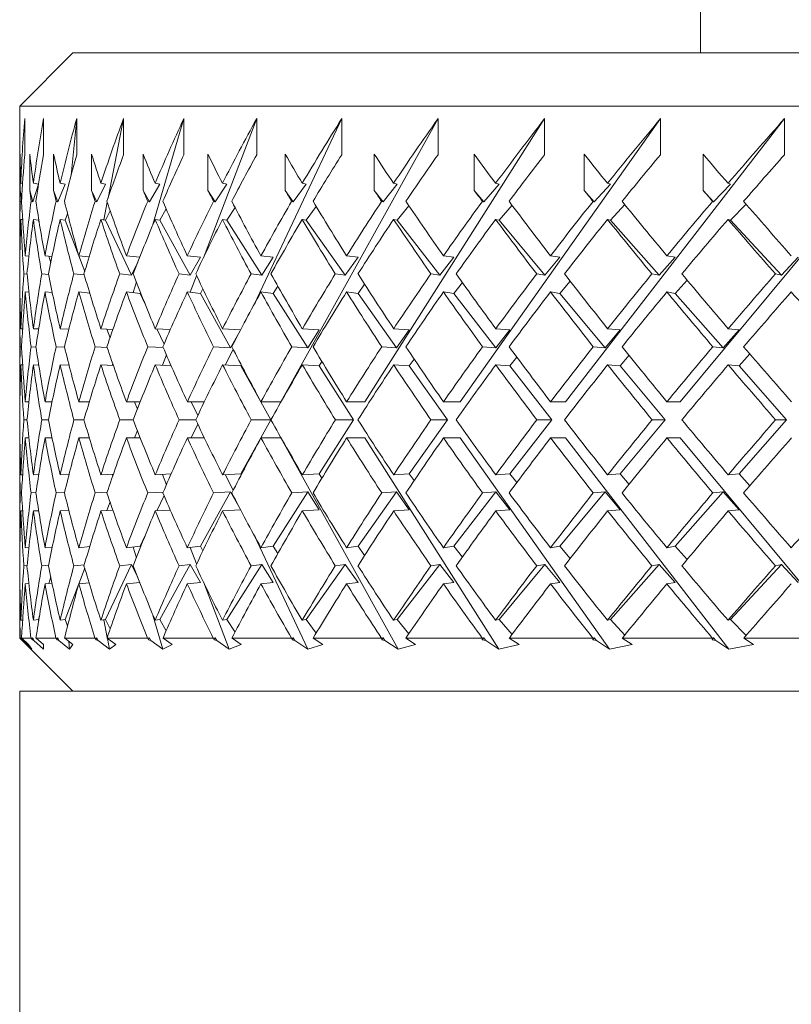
# Model space of a CAD drawing. Header units: inches. Extents: x 1.9 to 18.8, y 1.1 to 16.1.
# Tile 27 of 34: x 16.888 to 17.341, y 10.618 to 11.197. Entities that reach past the tile are written whole.
import ezdxf

# ---------------------------------------------------------------- set-up
doc = ezdxf.new("R2010")
doc.units = ezdxf.units.IN
doc.header["$MEASUREMENT"] = 0

msp = doc.modelspace()

# ---------------------------------------------------------------- linework, layer by layer
at = {"color": 7, "linetype": 'Continuous', "lineweight": 15}
for p, q in [((17.28822, 11.20867), (17.28822, 11.17742)), ((16.91947, 11.17742), (16.88822, 11.14617)), ((16.91947, 11.17742), (18.60697, 11.17742)), ((16.88822, 11.14617), (16.88822, 11.06871)), ((18.63822, 11.14617), (16.88822, 11.14617)), ((16.89109, 11.13884), (16.89109, 11.11763)), ((16.90222, 11.13884), (16.90222, 11.11763)), ((16.91839, 11.10561), (16.92165, 11.13884)), ((16.92165, 11.13884), (16.92165, 11.11763)), ((16.94008, 11.09219), (16.94918, 11.13884)), ((16.94918, 11.13884), (16.94918, 11.11763)), ((16.96647, 11.07654), (16.98455, 11.13884)), ((16.98455, 11.13884), (16.98455, 11.11763)), ((16.99614, 11.05711), (17.02742, 11.13884)), ((17.02604, 11.02993), (17.07738, 11.13884)), ((17.02742, 11.13884), (17.02742, 11.11763)), ((17.04151, 10.97247), (17.13394, 11.13884)), ((17.07738, 11.13884), (17.07738, 11.11763)), ((17.09101, 10.97247), (17.19656, 11.13884)), ((17.13394, 11.13884), (17.13394, 11.11763)), ((17.147, 10.97247), (17.26464, 11.13884)), ((17.19656, 11.13884), (17.19656, 11.11763)), ((17.20891, 10.97247), (17.33752, 11.13884)), ((17.26464, 11.13884), (17.26464, 11.11763)), ((17.27616, 10.97247), (17.4145, 11.13884)), ((17.33752, 11.13884), (17.33752, 11.11763)), ((16.88835, 11.09667), (16.88835, 11.11788)), ((16.89404, 11.09667), (16.89404, 11.11788)), ((16.90811, 11.09667), (16.90811, 11.11788)), ((16.9304, 11.09667), (16.9304, 11.11788)), ((16.96072, 11.09667), (16.96072, 11.11788)), ((16.99876, 11.09667), (16.99876, 11.11788)), ((17.04417, 11.09667), (17.04417, 11.11788)), ((17.0965, 11.09667), (17.0965, 11.11788)), ((17.15525, 11.09667), (17.15525, 11.11788)), ((17.21986, 11.09667), (17.21986, 11.11788)), ((17.2897, 11.09667), (17.2897, 11.11788)), ((16.88935, 11.09156), (16.88835, 11.09667)), ((16.88987, 11.10069), (16.88882, 11.10085)), ((16.89597, 11.09004), (16.89404, 11.09667)), ((16.89912, 11.10041), (16.89597, 11.09004)), ((16.89912, 11.10041), (16.8962, 11.10085)), ((16.91064, 11.09004), (16.90811, 11.09667)), ((16.91479, 11.10041), (16.91064, 11.09004)), ((16.91479, 11.10041), (16.91194, 11.10085)), ((16.93353, 11.09004), (16.9304, 11.09667)), ((16.93864, 11.10041), (16.93353, 11.09004)), ((16.93864, 11.10041), (16.93586, 11.10085)), ((16.9644, 11.09004), (16.96072, 11.09667)), ((16.97042, 11.10041), (16.9644, 11.09004)), ((16.97042, 11.10041), (16.96776, 11.10085)), ((17.00297, 11.09004), (16.99876, 11.09667)), ((17.00984, 11.10041), (17.00297, 11.09004)), ((17.00984, 11.10041), (17.00732, 11.10085)), ((17.04886, 11.09004), (17.04417, 11.09667)), ((17.05652, 11.10041), (17.04886, 11.09004)), ((17.05652, 11.10041), (17.05416, 11.10085)), ((17.10163, 11.09004), (17.0965, 11.09667)), ((17.11001, 11.10041), (17.10163, 11.09004)), ((17.11001, 11.10041), (17.10783, 11.10085)), ((17.16077, 11.09004), (17.15525, 11.09667)), ((17.16978, 11.10041), (17.16077, 11.09004)), ((17.16978, 11.10041), (17.1678, 11.10085)), ((17.22571, 11.09004), (17.21986, 11.09667)), ((17.23527, 11.10041), (17.22571, 11.09004)), ((17.23527, 11.10041), (17.23352, 11.10085)), ((17.29583, 11.09004), (17.2897, 11.09667)), ((17.30584, 11.10041), (17.29583, 11.09004)), ((17.30584, 11.10041), (17.30433, 11.10085)), ((16.88849, 11.09021), (16.88929, 11.09009)), ((16.89482, 11.09021), (16.89597, 11.09004)), ((16.90952, 11.09021), (16.91064, 11.09004)), ((16.93244, 11.09021), (16.93353, 11.09004)), ((16.93758, 11.07937), (16.9396, 11.08972)), ((16.93864, 11.0792), (16.94133, 11.08467)), ((16.96335, 11.09021), (16.9644, 11.09004)), ((16.97042, 11.0792), (16.97424, 11.08577)), ((17.00198, 11.09021), (17.00297, 11.09004)), ((17.00984, 11.0792), (17.01471, 11.08654)), ((17.04793, 11.09021), (17.04886, 11.09004)), ((17.05652, 11.0792), (17.06238, 11.08713)), ((17.10077, 11.09021), (17.10163, 11.09004)), ((17.11001, 11.0792), (17.11678, 11.08759)), ((17.15999, 11.09021), (17.16077, 11.09004)), ((17.16978, 11.0792), (17.17741, 11.08798)), ((17.22502, 11.09021), (17.22571, 11.09004)), ((17.23527, 11.0792), (17.24367, 11.08831)), ((17.29523, 11.09021), (17.29583, 11.09004)), ((17.30584, 11.0792), (17.31492, 11.0886)), ((16.88989, 11.07948), (16.88882, 11.07963)), ((16.89912, 11.0792), (16.8962, 11.07963)), ((16.89912, 11.0792), (16.89932, 11.07986)), ((16.89981, 11.0768), (16.89912, 11.0792)), ((16.91479, 11.0792), (16.91194, 11.07963)), ((16.91479, 11.0792), (16.9163, 11.08297)), ((16.92634, 11.04901), (16.91479, 11.0792)), ((16.91613, 11.08256), (16.91621, 11.08332)), ((16.93864, 11.0792), (16.93586, 11.07963)), ((16.95388, 11.04687), (16.93864, 11.0792)), ((16.97042, 11.0792), (16.96776, 11.07963)), ((16.98839, 11.04687), (16.97042, 11.0792)), ((17.00984, 11.0792), (17.00732, 11.07963)), ((17.03036, 11.04687), (17.00984, 11.0792)), ((17.05652, 11.0792), (17.05416, 11.07963)), ((17.07939, 11.04687), (17.05652, 11.0792)), ((17.11001, 11.0792), (17.10783, 11.07963)), ((17.135, 11.04687), (17.11001, 11.0792)), ((17.16978, 11.0792), (17.1678, 11.07963)), ((17.19667, 11.04687), (17.16978, 11.0792)), ((17.23527, 11.0792), (17.23352, 11.07963)), ((17.26379, 11.04687), (17.23527, 11.0792)), ((17.30584, 11.0792), (17.30433, 11.07963)), ((17.33572, 11.04687), (17.30584, 11.0792)), ((16.88829, 11.05822), (16.88829, 11.05822)), ((16.89354, 11.05802), (16.89147, 11.05822)), ((16.90712, 11.05782), (16.90305, 11.05822)), ((16.90638, 11.05419), (16.90527, 11.058)), ((16.92891, 11.05761), (16.92291, 11.05822)), ((16.95869, 11.05739), (16.95086, 11.05822)), ((16.99434, 11.05737), (16.98664, 11.05822)), ((16.99434, 11.05737), (16.98839, 11.04687)), ((17.03715, 11.05737), (17.02989, 11.05822)), ((17.03715, 11.05737), (17.03036, 11.04687)), ((17.08696, 11.05737), (17.07939, 11.04687)), ((17.08696, 11.05737), (17.08021, 11.05822)), ((17.14328, 11.05737), (17.135, 11.04687)), ((17.14328, 11.05737), (17.1371, 11.05822)), ((17.20557, 11.05737), (17.19667, 11.04687)), ((17.20557, 11.05737), (17.20003, 11.05822)), ((17.27323, 11.05737), (17.26379, 11.04687)), ((17.27323, 11.05737), (17.26838, 11.05822)), ((17.34561, 11.05737), (17.33572, 11.04687)), ((16.95756, 11.05452), (16.95388, 11.04687)), ((16.89062, 11.0476), (16.89247, 11.04742)), ((16.90116, 11.0476), (16.90515, 11.0472)), ((16.92, 11.0476), (16.92613, 11.04697)), ((16.94696, 11.0476), (16.95388, 11.04687)), ((16.98178, 11.0476), (16.98839, 11.04687)), ((16.98838, 11.03682), (16.99211, 11.04656)), ((17.02413, 11.0476), (17.03036, 11.04687)), ((17.0736, 11.0476), (17.07939, 11.04687)), ((17.12971, 11.0476), (17.135, 11.04687)), ((17.19191, 11.0476), (17.19667, 11.04687)), ((17.25963, 11.0476), (17.26379, 11.04687)), ((17.27323, 11.03616), (17.28026, 11.04397)), ((17.33219, 11.0476), (17.33572, 11.04687)), ((16.95487, 11.03659), (16.9567, 11.04291)), ((16.99434, 11.03616), (16.99583, 11.03879)), ((17.03715, 11.03616), (17.03985, 11.04033)), ((17.08696, 11.03616), (17.09083, 11.04152)), ((17.14328, 11.03616), (17.14826, 11.04248)), ((17.20557, 11.03616), (17.21161, 11.04328)), ((16.88829, 11.03701), (16.88829, 11.03701)), ((16.89358, 11.0368), (16.89147, 11.03701)), ((16.9073, 11.03659), (16.90305, 11.03701)), ((16.92929, 11.03636), (16.92291, 11.03701)), ((16.92919, 11.03637), (16.92923, 11.03657)), ((16.95893, 11.03616), (16.95086, 11.03701)), ((16.95893, 11.03616), (16.95916, 11.03665)), ((16.96175, 11.03018), (16.95893, 11.03616)), ((16.99434, 11.03616), (16.98664, 11.03701)), ((17.01209, 11.00421), (16.99434, 11.03616)), ((17.03715, 11.03616), (17.02989, 11.03701)), ((17.05742, 11.00421), (17.03715, 11.03616)), ((17.08696, 11.03616), (17.08021, 11.03701)), ((17.10955, 11.00421), (17.08696, 11.03616)), ((17.14328, 11.03616), (17.1371, 11.03701)), ((17.16798, 11.00421), (17.14328, 11.03616)), ((17.20557, 11.03616), (17.20003, 11.03701)), ((17.23213, 11.00421), (17.20557, 11.03616)), ((17.27323, 11.03616), (17.26838, 11.03701)), ((17.30141, 11.00421), (17.27323, 11.03616)), ((16.88822, 11.02654), (16.88822, 10.98295)), ((16.88987, 11.01535), (16.88883, 11.0154)), ((16.89931, 11.01524), (16.89622, 11.0154)), ((16.91706, 11.01514), (16.91196, 11.0154)), ((16.94293, 11.01503), (16.9359, 11.0154)), ((16.94123, 11.01012), (16.93927, 11.01522)), ((16.97668, 11.01492), (16.9678, 11.0154)), ((16.97297, 11.00637), (16.96874, 11.01535)), ((17.01797, 11.01479), (17.00737, 11.0154)), ((17.06416, 11.01479), (17.05422, 11.0154)), ((17.11707, 11.01479), (17.10789, 11.0154)), ((17.17619, 11.01479), (17.16788, 11.0154)), ((17.24097, 11.01479), (17.2336, 11.0154)), ((17.31078, 11.01479), (17.30442, 11.0154)), ((17.01768, 11.01422), (17.01209, 11.00421)), ((17.06416, 11.01479), (17.05742, 11.00421)), ((17.11707, 11.01479), (17.10955, 11.00421)), ((17.17619, 11.01479), (17.16798, 11.00421)), ((17.24097, 11.01479), (17.23213, 11.00421)), ((17.31078, 11.01479), (17.30141, 11.00421)), ((16.8885, 11.00478), (16.88929, 11.00474)), ((16.89485, 11.00478), (16.89774, 11.00464)), ((16.90956, 11.00478), (16.91454, 11.00453)), ((16.9325, 11.00478), (16.93954, 11.00441)), ((16.96344, 11.00478), (16.9725, 11.00429)), ((17.00208, 11.00478), (17.01209, 11.00421)), ((17.04805, 11.00478), (17.05742, 11.00421)), ((17.1009, 11.00478), (17.10955, 11.00421)), ((17.16014, 11.00478), (17.16798, 11.00421)), ((17.22518, 11.00478), (17.23213, 11.00421)), ((17.29541, 11.00478), (17.30141, 11.00421)), ((16.97198, 10.99396), (16.97432, 11.00008)), ((17.00914, 10.99408), (17.01351, 11.00336)), ((17.17619, 10.99358), (17.18021, 10.99874)), ((17.24097, 10.99358), (17.24614, 10.99976)), ((17.31078, 10.99358), (17.31705, 11.00065)), ((16.88988, 10.99413), (16.88883, 10.99418)), ((16.89936, 10.99403), (16.89622, 10.99418)), ((16.91719, 10.99392), (16.91196, 10.99418)), ((16.94319, 10.9938), (16.9359, 10.99418)), ((16.94246, 10.99384), (16.94279, 10.99496)), ((16.97711, 10.99368), (16.9678, 10.99418)), ((17.01799, 10.99358), (17.00737, 10.99418)), ((17.01799, 10.99358), (17.01831, 10.99415)), ((17.03561, 10.96186), (17.01799, 10.99358)), ((17.06416, 10.99358), (17.05422, 10.99418)), ((17.06416, 10.99358), (17.06574, 10.99605)), ((17.08429, 10.96186), (17.06416, 10.99358)), ((17.11707, 10.99358), (17.10789, 10.99418)), ((17.11707, 10.99358), (17.11988, 10.99753)), ((17.1395, 10.96186), (17.11707, 10.99358)), ((17.17619, 10.99358), (17.16788, 10.99418)), ((17.20071, 10.96186), (17.17619, 10.99358)), ((17.24097, 10.99358), (17.2336, 10.99418)), ((17.26735, 10.96186), (17.24097, 10.99358)), ((17.31078, 10.99358), (17.30442, 10.99418)), ((17.33876, 10.96186), (17.31078, 10.99358)), ((16.88829, 10.97247), (16.88829, 10.97247)), ((16.89356, 10.97247), (16.89147, 10.97247)), ((16.9072, 10.97247), (16.90305, 10.97247)), ((16.92908, 10.97247), (16.92292, 10.97247)), ((16.959, 10.97247), (16.95088, 10.97247)), ((16.9573, 10.96812), (16.95564, 10.97247)), ((16.99666, 10.97247), (16.98666, 10.97247)), ((16.99278, 10.96435), (16.98895, 10.97247)), ((17.04151, 10.97247), (17.02992, 10.97247)), ((17.09101, 10.97247), (17.08024, 10.97247)), ((17.147, 10.97247), (17.13714, 10.97247)), ((17.20891, 10.97247), (17.20007, 10.97247)), ((17.27616, 10.97247), (17.26842, 10.97247)), ((16.89245, 10.96186), (16.89062, 10.96186)), ((16.90506, 10.96186), (16.90117, 10.96186)), ((16.92594, 10.96186), (16.92002, 10.96186)), ((16.95488, 10.96186), (16.947, 10.96186)), ((16.9916, 10.96186), (16.98183, 10.96186)), ((16.98895, 10.95125), (16.99278, 10.95937)), ((17.01799, 10.93014), (17.03561, 10.96186)), ((17.03561, 10.96186), (17.02419, 10.96186)), ((17.06416, 10.93014), (17.08429, 10.96186)), ((17.08429, 10.96186), (17.07366, 10.96186)), ((17.11707, 10.93014), (17.1395, 10.96186)), ((17.1395, 10.96186), (17.12978, 10.96186)), ((17.17619, 10.93014), (17.20071, 10.96186)), ((17.20071, 10.96186), (17.19199, 10.96186)), ((17.24097, 10.93014), (17.26735, 10.96186)), ((17.26735, 10.96186), (17.25971, 10.96186)), ((17.31078, 10.93014), (17.33876, 10.96186)), ((17.33876, 10.96186), (17.33228, 10.96186)), ((16.95564, 10.95125), (16.9573, 10.95559)), ((16.88829, 10.95125), (16.88829, 10.95125)), ((16.89356, 10.95125), (16.89147, 10.95125)), ((16.9072, 10.95125), (16.90305, 10.95125)), ((16.92908, 10.95125), (16.92292, 10.95125)), ((16.959, 10.95125), (16.95088, 10.95125)), ((16.99666, 10.95125), (16.98666, 10.95125)), ((17.04151, 10.95125), (17.02992, 10.95125)), ((17.11046, 10.82714), (17.04151, 10.95125)), ((17.09101, 10.95125), (17.08024, 10.95125)), ((17.16975, 10.82714), (17.09101, 10.95125)), ((17.147, 10.95125), (17.13714, 10.95125)), ((17.23476, 10.82714), (17.147, 10.95125)), ((17.20891, 10.95125), (17.20007, 10.95125)), ((17.30485, 10.82714), (17.20891, 10.95125)), ((17.27616, 10.95125), (17.26842, 10.95125)), ((17.37936, 10.82714), (17.27616, 10.95125)), ((16.88822, 10.94077), (16.88822, 10.89718)), ((16.88883, 10.92954), (16.88988, 10.92959)), ((16.89622, 10.92954), (16.89936, 10.92969)), ((16.91196, 10.92954), (16.91719, 10.9298)), ((16.9359, 10.92954), (16.94319, 10.92991)), ((16.94279, 10.92876), (16.94246, 10.92988)), ((16.9678, 10.92954), (16.97711, 10.93004)), ((16.97432, 10.92364), (16.97198, 10.92976)), ((17.00737, 10.92954), (17.01799, 10.93014)), ((17.01351, 10.92036), (17.00914, 10.92964)), ((17.01831, 10.92957), (17.01799, 10.93014)), ((17.05422, 10.92954), (17.06416, 10.93014)), ((17.06574, 10.92767), (17.06416, 10.93014)), ((17.10789, 10.92954), (17.11707, 10.93014)), ((17.11988, 10.92618), (17.11707, 10.93014)), ((17.16788, 10.92954), (17.17619, 10.93014)), ((17.18021, 10.92498), (17.17619, 10.93014)), ((17.2336, 10.92954), (17.24097, 10.93014)), ((17.24614, 10.92396), (17.24097, 10.93014)), ((17.30442, 10.92954), (17.31078, 10.93014)), ((17.31705, 10.92307), (17.31078, 10.93014)), ((16.88929, 10.91898), (16.8885, 10.91894)), ((16.89774, 10.91908), (16.89485, 10.91894)), ((16.91454, 10.91919), (16.90956, 10.91894)), ((16.93954, 10.9193), (16.9325, 10.91894)), ((16.9725, 10.91943), (16.96344, 10.91894)), ((16.96874, 10.90837), (16.97297, 10.91735)), ((16.99434, 10.88756), (17.01209, 10.91951)), ((17.01209, 10.91951), (17.00208, 10.91894)), ((17.01209, 10.91951), (17.01768, 10.9095)), ((17.03715, 10.88756), (17.05742, 10.91951)), ((17.05742, 10.91951), (17.04805, 10.91894)), ((17.05742, 10.91951), (17.06416, 10.90893)), ((17.08696, 10.88756), (17.10955, 10.91951)), ((17.10955, 10.91951), (17.1009, 10.91894)), ((17.10955, 10.91951), (17.11707, 10.90893)), ((17.14328, 10.88756), (17.16798, 10.91951)), ((17.16798, 10.91951), (17.16014, 10.91894)), ((17.16798, 10.91951), (17.17619, 10.90893)), ((17.20557, 10.88756), (17.23213, 10.91951)), ((17.23213, 10.91951), (17.22518, 10.91894)), ((17.23213, 10.91951), (17.24097, 10.90893)), ((17.27323, 10.88756), (17.30141, 10.91951)), ((17.30141, 10.91951), (17.29541, 10.91894)), ((17.30141, 10.91951), (17.31078, 10.90893)), ((16.93927, 10.9085), (16.94123, 10.9136)), ((16.88883, 10.90832), (16.88987, 10.90837)), ((16.89622, 10.90832), (16.89931, 10.90848)), ((16.91196, 10.90832), (16.91706, 10.90858)), ((16.9359, 10.90832), (16.94293, 10.90869)), ((16.9678, 10.90832), (16.97668, 10.9088)), ((17.00737, 10.90832), (17.01797, 10.90893)), ((17.05422, 10.90832), (17.06416, 10.90893)), ((17.10789, 10.90832), (17.11707, 10.90893)), ((17.16788, 10.90832), (17.17619, 10.90893)), ((17.2336, 10.90832), (17.24097, 10.90893)), ((17.30442, 10.90832), (17.31078, 10.90893)), ((17.05746, 10.82714), (17.02604, 10.89379)), ((16.95893, 10.88756), (16.96175, 10.89354)), ((16.88829, 10.88671), (16.88829, 10.88671)), ((16.89147, 10.88671), (16.89358, 10.88692)), ((16.90305, 10.88671), (16.9073, 10.88713)), ((16.92291, 10.88671), (16.92929, 10.88736)), ((16.92923, 10.88715), (16.92919, 10.88735)), ((16.95086, 10.88671), (16.95893, 10.88756)), ((16.9567, 10.88081), (16.95487, 10.88713)), ((16.95916, 10.88707), (16.95893, 10.88756)), ((16.98664, 10.88671), (16.99434, 10.88756)), ((16.99211, 10.87716), (16.98838, 10.8869)), ((16.99583, 10.88493), (16.99434, 10.88756)), ((17.02989, 10.88671), (17.03715, 10.88756)), ((17.03985, 10.88339), (17.03715, 10.88756)), ((17.08021, 10.88671), (17.08696, 10.88756)), ((17.09083, 10.8822), (17.08696, 10.88756)), ((17.1371, 10.88671), (17.14328, 10.88756)), ((17.14826, 10.88124), (17.14328, 10.88756)), ((17.20003, 10.88671), (17.20557, 10.88756)), ((17.21161, 10.88044), (17.20557, 10.88756)), ((17.26838, 10.88671), (17.27323, 10.88756)), ((17.28026, 10.87975), (17.27323, 10.88756)), ((16.89247, 10.8763), (16.89062, 10.87612)), ((16.90515, 10.87652), (16.90116, 10.87612)), ((16.92613, 10.87675), (16.92, 10.87612)), ((16.93864, 10.84452), (16.95388, 10.87685)), ((16.95388, 10.87685), (16.94696, 10.87612)), ((16.95388, 10.87685), (16.95756, 10.8692)), ((16.97042, 10.84452), (16.98839, 10.87685)), ((16.98839, 10.87685), (16.98178, 10.87612)), ((16.98839, 10.87685), (16.99434, 10.86635)), ((17.00984, 10.84452), (17.03036, 10.87685)), ((17.03036, 10.87685), (17.02413, 10.87612)), ((17.03036, 10.87685), (17.03715, 10.86635)), ((17.05652, 10.84452), (17.07939, 10.87685)), ((17.07939, 10.87685), (17.0736, 10.87612)), ((17.07939, 10.87685), (17.08696, 10.86635)), ((17.11001, 10.84452), (17.135, 10.87685)), ((17.135, 10.87685), (17.12971, 10.87612)), ((17.135, 10.87685), (17.14328, 10.86635)), ((17.16978, 10.84452), (17.19667, 10.87685)), ((17.19667, 10.87685), (17.19191, 10.87612)), ((17.19667, 10.87685), (17.20557, 10.86635)), ((17.23527, 10.84452), (17.26379, 10.87685)), ((17.26379, 10.87685), (17.25963, 10.87612)), ((17.26379, 10.87685), (17.27323, 10.86635)), ((17.30584, 10.84452), (17.33572, 10.87685)), ((17.33572, 10.87685), (17.33219, 10.87612)), ((17.33572, 10.87685), (17.34561, 10.86635)), ((16.91479, 10.84452), (16.92634, 10.87471)), ((16.88829, 10.86549), (16.88829, 10.86549)), ((16.89147, 10.86549), (16.89354, 10.8657)), ((16.90305, 10.86549), (16.90712, 10.8659)), ((16.90527, 10.86572), (16.90638, 10.86953)), ((16.92291, 10.86549), (16.92891, 10.86611)), ((16.95086, 10.86549), (16.95869, 10.86633)), ((16.98664, 10.86549), (16.99434, 10.86635)), ((17.01125, 10.82714), (16.99614, 10.86661)), ((17.02989, 10.86549), (17.03715, 10.86635)), ((17.08021, 10.86549), (17.08696, 10.86635)), ((17.1371, 10.86549), (17.14328, 10.86635)), ((17.20003, 10.86549), (17.20557, 10.86635)), ((17.26838, 10.86549), (17.27323, 10.86635)), ((16.88822, 10.85501), (16.88822, 10.83367)), ((16.88882, 10.84409), (16.88989, 10.84424)), ((16.8962, 10.84409), (16.89912, 10.84452)), ((16.89912, 10.84452), (16.89981, 10.84692)), ((16.89932, 10.84385), (16.89912, 10.84452)), ((16.91194, 10.84409), (16.91479, 10.84452)), ((16.9163, 10.84075), (16.91479, 10.84452)), ((16.93586, 10.84409), (16.93864, 10.84452)), ((16.9396, 10.834), (16.93758, 10.84435)), ((16.94133, 10.83904), (16.93864, 10.84452)), ((16.97228, 10.82714), (16.96647, 10.84717)), ((16.96776, 10.84409), (16.97042, 10.84452)), ((16.97424, 10.83795), (16.97042, 10.84452)), ((17.00732, 10.84409), (17.00984, 10.84452)), ((17.01471, 10.83718), (17.00984, 10.84452)), ((17.05416, 10.84409), (17.05652, 10.84452)), ((17.06238, 10.83659), (17.05652, 10.84452)), ((17.10783, 10.84409), (17.11001, 10.84452)), ((17.11678, 10.83613), (17.11001, 10.84452)), ((17.1678, 10.84409), (17.16978, 10.84452)), ((17.17741, 10.83574), (17.16978, 10.84452)), ((17.23352, 10.84409), (17.23527, 10.84452)), ((17.24367, 10.83541), (17.23527, 10.84452)), ((17.30433, 10.84409), (17.30584, 10.84452)), ((17.31492, 10.83512), (17.30584, 10.84452)), ((16.91621, 10.8404), (16.91613, 10.84116)), ((16.88822, 10.83367), (16.91947, 10.80242)), ((16.88822, 10.83367), (16.88849, 10.83367)), ((16.88864, 10.83353), (16.88849, 10.83367)), ((16.88934, 10.83363), (16.88864, 10.83353)), ((16.88945, 10.83269), (16.88864, 10.83353)), ((16.8893, 10.83367), (16.88946, 10.8335)), ((16.8893, 10.83367), (16.8948, 10.83367)), ((16.88945, 10.83269), (16.88959, 10.83338)), ((16.88945, 10.83269), (16.88994, 10.83227)), ((16.88946, 10.8335), (16.89341, 10.82977)), ((16.88974, 10.83324), (16.88994, 10.83227)), ((16.89523, 10.82714), (16.88994, 10.83227)), ((16.89497, 10.83353), (16.8948, 10.83367)), ((16.89597, 10.83368), (16.89497, 10.83353)), ((16.89568, 10.83269), (16.89497, 10.83353)), ((16.89568, 10.83269), (16.89597, 10.83368)), ((16.89568, 10.83269), (16.8964, 10.83227)), ((16.89597, 10.83368), (16.8964, 10.83227)), ((16.90222, 10.82714), (16.8964, 10.83227)), ((16.89774, 10.83367), (16.89789, 10.8335)), ((16.89774, 10.83367), (16.90948, 10.83367)), ((16.89789, 10.8335), (16.90222, 10.82977)), ((16.90966, 10.83353), (16.90948, 10.83367)), ((16.91064, 10.83368), (16.90966, 10.83353)), ((16.91026, 10.83269), (16.90966, 10.83353)), ((16.91026, 10.83269), (16.91064, 10.83368)), ((16.91026, 10.83269), (16.91121, 10.83227)), ((16.91064, 10.83368), (16.91121, 10.83227)), ((16.91751, 10.82714), (16.91121, 10.83227)), ((16.91453, 10.83367), (16.91465, 10.8335)), ((16.91453, 10.83367), (16.93238, 10.83367)), ((16.91465, 10.8335), (16.91933, 10.82977)), ((16.91751, 10.82714), (16.91708, 10.83157)), ((16.93257, 10.83353), (16.93238, 10.83367)), ((16.93353, 10.83368), (16.93257, 10.83353)), ((16.93306, 10.83269), (16.93257, 10.83353)), ((16.93306, 10.83269), (16.93353, 10.83368)), ((16.93306, 10.83269), (16.93422, 10.83227)), ((16.93353, 10.83368), (16.93422, 10.83227)), ((16.94094, 10.82714), (16.93422, 10.83227)), ((16.93949, 10.83367), (16.93958, 10.8335)), ((16.93949, 10.83367), (16.96329, 10.83367)), ((16.93958, 10.8335), (16.94456, 10.82977)), ((16.94094, 10.82714), (16.93972, 10.8334)), ((16.96349, 10.83353), (16.96329, 10.83367)), ((16.9644, 10.83368), (16.96349, 10.83353)), ((16.96385, 10.83269), (16.96349, 10.83353)), ((16.96385, 10.83269), (16.9644, 10.83368)), ((16.96385, 10.83269), (16.96522, 10.83227)), ((16.9644, 10.83368), (16.96522, 10.83227)), ((16.97228, 10.82714), (16.96522, 10.83227)), ((16.97238, 10.83367), (16.97245, 10.8335)), ((16.97238, 10.83367), (17.00189, 10.83367)), ((16.97245, 10.8335), (16.97768, 10.82977)), ((17.0021, 10.83353), (17.00189, 10.83367)), ((17.00297, 10.83368), (17.0021, 10.83353)), ((17.00234, 10.83269), (17.0021, 10.83353)), ((17.00234, 10.83269), (17.00297, 10.83368)), ((17.00234, 10.83269), (17.0039, 10.83227)), ((17.00297, 10.83368), (17.0039, 10.83227)), ((17.01125, 10.82714), (17.0039, 10.83227)), ((17.01288, 10.83367), (17.01293, 10.8335)), ((17.01288, 10.83367), (17.04783, 10.83367)), ((17.01293, 10.8335), (17.01836, 10.82977)), ((17.04804, 10.83353), (17.04783, 10.83367)), ((17.04886, 10.83368), (17.04804, 10.83353)), ((17.04816, 10.83269), (17.04804, 10.83353)), ((17.04816, 10.83269), (17.04886, 10.83368)), ((17.04816, 10.83269), (17.0499, 10.83227)), ((17.04886, 10.83368), (17.0499, 10.83227)), ((17.05746, 10.82714), (17.0499, 10.83227)), ((17.06062, 10.83367), (17.06064, 10.8335)), ((17.06062, 10.83367), (17.10066, 10.83367)), ((17.06064, 10.8335), (17.06622, 10.82977)), ((17.10088, 10.83353), (17.10066, 10.83367)), ((17.10086, 10.83269), (17.10163, 10.83368)), ((17.10086, 10.83269), (17.10088, 10.83353)), ((17.10086, 10.83269), (17.10277, 10.83227)), ((17.10163, 10.83368), (17.10088, 10.83353)), ((17.10163, 10.83368), (17.10277, 10.83227)), ((17.11046, 10.82714), (17.10277, 10.83227)), ((17.11512, 10.83367), (17.11511, 10.8335)), ((17.11511, 10.8335), (17.12079, 10.82977)), ((17.11512, 10.83367), (17.15987, 10.83367)), ((17.16009, 10.83353), (17.15987, 10.83367)), ((17.15994, 10.83269), (17.16077, 10.83368)), ((17.15994, 10.83269), (17.16009, 10.83353)), ((17.15994, 10.83269), (17.16199, 10.83227)), ((17.16077, 10.83368), (17.16009, 10.83353)), ((17.16077, 10.83368), (17.16199, 10.83227)), ((17.16975, 10.82714), (17.16199, 10.83227)), ((17.17586, 10.83367), (17.17583, 10.8335)), ((17.17583, 10.8335), (17.18154, 10.82977)), ((17.17586, 10.83367), (17.22489, 10.83367)), ((17.22484, 10.83269), (17.22571, 10.83368)), ((17.22484, 10.83269), (17.22511, 10.83353)), ((17.22484, 10.83269), (17.22701, 10.83227)), ((17.22511, 10.83353), (17.22489, 10.83367)), ((17.22571, 10.83368), (17.22511, 10.83353)), ((17.22571, 10.83368), (17.22701, 10.83227)), ((17.23476, 10.82714), (17.22701, 10.83227)), ((17.24226, 10.83367), (17.2422, 10.8335)), ((17.2422, 10.8335), (17.2479, 10.82977)), ((17.24226, 10.83367), (17.29509, 10.83367)), ((17.29491, 10.83269), (17.29583, 10.83368)), ((17.29491, 10.83269), (17.29531, 10.83353)), ((17.29491, 10.83269), (17.29719, 10.83227)), ((17.29531, 10.83353), (17.29509, 10.83367)), ((17.29583, 10.83368), (17.29531, 10.83353)), ((17.29583, 10.83368), (17.29719, 10.83227)), ((17.30485, 10.82714), (17.29719, 10.83227)), ((17.31367, 10.83367), (17.31359, 10.8335)), ((17.31359, 10.8335), (17.31922, 10.82977)), ((17.31367, 10.83367), (17.3698, 10.83367)), ((16.89523, 10.82714), (16.89341, 10.82977)), ((16.90222, 10.82714), (16.90222, 10.82977)), ((16.91751, 10.82714), (16.91933, 10.82977)), ((16.94094, 10.82714), (16.94456, 10.82977)), ((16.97228, 10.82714), (16.97768, 10.82977)), ((17.01125, 10.82714), (17.01836, 10.82977)), ((17.05746, 10.82714), (17.06622, 10.82977)), ((17.11046, 10.82714), (17.12079, 10.82977)), ((17.16975, 10.82714), (17.18154, 10.82977)), ((17.23476, 10.82714), (17.2479, 10.82977)), ((17.30485, 10.82714), (17.31922, 10.82977)), ((16.88822, 10.80242), (16.88822, 9.83082)), ((18.63822, 10.80242), (16.88822, 10.80242))]:
    msp.add_line(p, q, dxfattribs=at)
for centre, start, end in [((17.76322, 10.98295), 169.7369, 172.25628), ((17.76322, 10.96173), 169.7369, 171.55414), ((17.76322, 10.98295), 172.95853, 175.0646), ((17.76322, 10.96173), 172.25628, 174.36669), ((17.76322, 10.98295), 175.7626, 177.8746), ((17.76322, 10.96173), 175.0646, 177.17922), ((17.76322, 10.98295), 178.57009, 180.68627), ((17.76322, 10.96173), 177.8746, 179.99173), ((17.76322, 10.96199), 180.00827, 182.1254), ((17.76322, 10.94077), 179.31373, 181.42991), ((17.76322, 10.96199), 182.82078, 184.9354), ((17.76322, 10.94077), 182.1254, 184.2374), ((17.76322, 10.96199), 185.63331, 187.74372), ((17.76322, 10.94077), 184.9354, 187.03048)]:
    msp.add_arc(centre, 0.875, start, end, dxfattribs=at)
for centre, major_axis, ratio, start_param, end_param in [((17.76322, 10.98295), (0.64833, -0.64833), 0.906347, 3.796953, 3.840925), ((17.76322, 10.98295), (0.64833, 0.64833), 0.906347, 2.127982, 2.171954), ((17.76322, 10.98295), (0.67638, 0.67638), 0.820679, 2.078895, 2.122866), ((17.76322, 10.98295), (0.70281, 0.70281), 0.741651, 2.029808, 2.073779), ((17.76322, 10.98295), (0.72754, 0.72754), 0.668179, 1.98072, 2.024692), ((17.76322, 10.98295), (0.75051, 0.75051), 0.599377, 1.931633, 1.975604), ((17.76322, 10.98295), (0.77168, 0.77168), 0.534511, 1.882545, 1.926517), ((17.76322, 10.98295), (0.79099, 0.79099), 0.472965, 1.833458, 1.877429), ((17.76322, 10.98295), (0.80839, 0.80839), 0.414214, 1.784371, 1.828342), ((17.76322, 10.98295), (0.82385, 0.82385), 0.357806, 1.735283, 1.779255), ((17.76322, 10.96199), (0.67638, -0.67638), 0.820679, 3.846041, 3.865795), ((17.76322, 10.96173), (0.64833, -0.64833), 0.906347, 3.796953, 3.82867), ((17.76322, 10.96199), (0.70281, -0.70281), 0.741651, 3.895128, 3.914882), ((17.76322, 10.96199), (0.72754, -0.72754), 0.668179, 3.944216, 3.963969), ((17.76322, 10.96173), (0.64833, 0.64833), 0.906347, 2.127982, 2.159699), ((17.76322, 10.96199), (0.75051, -0.75051), 0.599377, 3.993303, 4.013057), ((17.76322, 10.96173), (0.67638, 0.67638), 0.820679, 2.078895, 2.110612), ((17.76322, 10.96199), (0.77168, -0.77168), 0.534511, 4.04239, 4.062144), ((17.76322, 10.96173), (0.70281, 0.70281), 0.741651, 2.029808, 2.061524), ((17.76322, 10.96199), (0.79099, -0.79099), 0.472965, 4.091478, 4.111232), ((17.76322, 10.96173), (0.72754, 0.72754), 0.668179, 1.98072, 2.012437), ((17.76322, 10.96199), (0.80839, -0.80839), 0.414214, 4.140565, 4.160319), ((17.76322, 10.96173), (0.75051, 0.75051), 0.599377, 1.931633, 1.963349), ((17.76322, 10.96199), (0.82385, -0.82385), 0.357806, 4.189652, 4.209406), ((17.76322, 10.96173), (0.77168, 0.77168), 0.534511, 1.882545, 1.914262), ((17.76322, 10.96199), (0.83732, -0.83732), 0.303347, 4.23874, 4.258494), ((17.76322, 10.96173), (0.79099, 0.79099), 0.472965, 1.833458, 1.865175), ((17.76322, 10.96199), (0.84878, -0.84878), 0.250487, 4.287827, 4.307581), ((17.76322, 10.96173), (0.80839, 0.80839), 0.414214, 1.784371, 1.816087), ((17.76322, 10.96199), (0.85819, -0.85819), 0.198912, 4.336915, 4.356668), ((17.76322, 10.96173), (0.82385, 0.82385), 0.357806, 1.735283, 1.767), ((17.76322, 10.94077), (0.67638, -0.67638), 0.820679, 3.846041, 3.853538), ((17.76322, 10.94077), (0.70281, -0.70281), 0.741651, 3.895128, 3.902625), ((17.76322, 10.94077), (0.72754, -0.72754), 0.668179, 3.944216, 3.951713), ((17.76322, 10.94077), (0.75051, -0.75051), 0.599377, 3.993303, 4.0008), ((17.76322, 10.94077), (0.77168, -0.77168), 0.534511, 4.04239, 4.049888), ((17.76322, 10.94077), (0.79099, -0.79099), 0.472965, 4.091478, 4.098975), ((17.76322, 10.94077), (0.80839, -0.80839), 0.414214, 4.140565, 4.148062), ((17.76322, 10.94077), (0.82385, -0.82385), 0.357806, 4.189652, 4.19715), ((17.76322, 10.94077), (0.83732, -0.83732), 0.303347, 4.23874, 4.246237), ((17.76322, 10.94077), (0.84878, -0.84878), 0.250487, 4.287827, 4.295325), ((17.76322, 10.94077), (0.85819, -0.85819), 0.198912, 4.336915, 4.344412), ((17.76322, 10.96199), (0.67638, -0.67638), 0.820679, 3.878049, 3.914955), ((17.76322, 10.96199), (0.70281, -0.70281), 0.741651, 3.927137, 3.964042), ((17.76322, 10.96199), (0.72754, -0.72754), 0.668179, 3.976224, 4.01313), ((17.76322, 10.96199), (0.75051, -0.75051), 0.599377, 4.025312, 4.062217), ((17.76322, 10.96199), (0.77168, -0.77168), 0.534511, 4.074399, 4.111305), ((17.76322, 10.96199), (0.79099, -0.79099), 0.472965, 4.123486, 4.160392), ((17.76322, 10.96199), (0.80839, -0.80839), 0.414214, 4.172574, 4.209479), ((17.76322, 10.96199), (0.82385, -0.82385), 0.357806, 4.221661, 4.258567), ((17.76322, 10.96199), (0.83732, -0.83732), 0.303347, 4.270748, 4.307654), ((17.76322, 10.96199), (0.84878, -0.84878), 0.250487, 4.319836, 4.356742), ((17.76322, 10.96199), (0.85819, -0.85819), 0.198912, 4.368923, 4.405829), ((17.76322, 10.98295), (0.64833, -0.64833), 0.906347, 3.853181, 3.889939), ((17.76322, 10.98295), (0.64833, 0.64833), 0.906347, 2.18421, 2.220968), ((17.76322, 10.98295), (0.67638, 0.67638), 0.820679, 2.135123, 2.171881), ((17.76322, 10.98295), (0.70281, 0.70281), 0.741651, 2.086036, 2.122793), ((17.76322, 10.98295), (0.72754, 0.72754), 0.668179, 2.036948, 2.073706), ((17.76322, 10.98295), (0.75051, 0.75051), 0.599377, 1.987861, 2.024618), ((17.76322, 10.98295), (0.77168, 0.77168), 0.534511, 1.938773, 1.975531), ((17.76322, 10.98295), (0.79099, 0.79099), 0.472965, 1.889686, 1.926444), ((17.76322, 10.98295), (0.80839, 0.80839), 0.414214, 1.840599, 1.877356), ((17.76322, 10.98295), (0.82385, 0.82385), 0.357806, 1.791511, 1.828269), ((17.76322, 10.96173), (0.64833, -0.64833), 0.906347, 3.840925, 3.877758), ((17.76322, 10.94077), (0.67638, -0.67638), 0.820679, 3.865795, 3.902773), ((17.76322, 10.94077), (0.70281, -0.70281), 0.741651, 3.914882, 3.95186), ((17.76322, 10.96173), (0.64833, 0.64833), 0.906347, 2.171954, 2.208787), ((17.76322, 10.94077), (0.72754, -0.72754), 0.668179, 3.963969, 4.000947), ((17.76322, 10.96173), (0.67638, 0.67638), 0.820679, 2.122866, 2.1597), ((17.76322, 10.94077), (0.75051, -0.75051), 0.599377, 4.013057, 4.050035), ((17.76322, 10.96173), (0.70281, 0.70281), 0.741651, 2.073779, 2.110612), ((17.76322, 10.94077), (0.77168, -0.77168), 0.534511, 4.062144, 4.099122), ((17.76322, 10.96173), (0.72754, 0.72754), 0.668179, 2.024692, 2.061525), ((17.76322, 10.94077), (0.79099, -0.79099), 0.472965, 4.111232, 4.148209), ((17.76322, 10.96173), (0.75051, 0.75051), 0.599377, 1.975604, 2.012438), ((17.76322, 10.94077), (0.80839, -0.80839), 0.414214, 4.160319, 4.197297), ((17.76322, 10.96173), (0.77168, 0.77168), 0.534511, 1.926517, 1.96335), ((17.76322, 10.94077), (0.82385, -0.82385), 0.357806, 4.209406, 4.246384), ((17.76322, 10.96173), (0.79099, 0.79099), 0.472965, 1.877429, 1.914263), ((17.76322, 10.94077), (0.83732, -0.83732), 0.303347, 4.258494, 4.295472), ((17.76322, 10.96173), (0.80839, 0.80839), 0.414214, 1.828342, 1.865176), ((17.76322, 10.94077), (0.84878, -0.84878), 0.250487, 4.307581, 4.344559), ((17.76322, 10.96173), (0.82385, 0.82385), 0.357806, 1.779255, 1.816088), ((17.76322, 10.94077), (0.85819, -0.85819), 0.198912, 4.356668, 4.393646), ((17.76322, 10.96199), (0.64833, -0.64833), 0.906347, 3.878048, 3.914999), ((17.76322, 10.96199), (0.67638, -0.67638), 0.820679, 3.927136, 3.964086), ((17.76322, 10.98295), (0.64833, 0.64833), 0.906347, 2.233151, 2.270012), ((17.76322, 10.96199), (0.70281, -0.70281), 0.741651, 3.976223, 4.013173), ((17.76322, 10.98295), (0.67638, 0.67638), 0.820679, 2.184063, 2.220925), ((17.76322, 10.96199), (0.72754, -0.72754), 0.668179, 4.025311, 4.062261), ((17.76322, 10.98295), (0.70281, 0.70281), 0.741651, 2.134976, 2.171837), ((17.76322, 10.96199), (0.75051, -0.75051), 0.599377, 4.074398, 4.111348), ((17.76322, 10.98295), (0.72754, 0.72754), 0.668179, 2.085888, 2.12275), ((17.76322, 10.96199), (0.77168, -0.77168), 0.534511, 4.123485, 4.160436), ((17.76322, 10.98295), (0.75051, 0.75051), 0.599377, 2.036801, 2.073662), ((17.76322, 10.96199), (0.79099, -0.79099), 0.472965, 4.172573, 4.209523), ((17.76322, 10.98295), (0.77168, 0.77168), 0.534511, 1.987714, 2.024575), ((17.76322, 10.96199), (0.80839, -0.80839), 0.414214, 4.22166, 4.25861), ((17.76322, 10.98295), (0.79099, 0.79099), 0.472965, 1.938626, 1.975488), ((17.76322, 10.96199), (0.82385, -0.82385), 0.357806, 4.270748, 4.307698), ((17.76322, 10.98295), (0.80839, 0.80839), 0.414214, 1.889539, 1.9264), ((17.76322, 10.96199), (0.83732, -0.83732), 0.303347, 4.319835, 4.356785), ((17.76322, 10.98295), (0.82385, 0.82385), 0.357806, 1.840452, 1.877313), ((17.76322, 10.96199), (0.84878, -0.84878), 0.250487, 4.368922, 4.405872), ((17.76322, 10.98295), (0.83732, 0.83732), 0.303347, 1.791364, 1.828225), ((17.76322, 10.94077), (0.64833, -0.64833), 0.906347, 3.865868, 3.90286), ((17.76322, 10.94077), (0.67638, -0.67638), 0.820679, 3.914955, 3.951948), ((17.76322, 10.96173), (0.64833, 0.64833), 0.906347, 2.220968, 2.257875), ((17.76322, 10.94077), (0.70281, -0.70281), 0.741651, 3.964042, 4.001035), ((17.76322, 10.96173), (0.67638, 0.67638), 0.820679, 2.171881, 2.208788), ((17.76322, 10.94077), (0.72754, -0.72754), 0.668179, 4.01313, 4.050122), ((17.76322, 10.96173), (0.70281, 0.70281), 0.741651, 2.122793, 2.1597), ((17.76322, 10.94077), (0.75051, -0.75051), 0.599377, 4.062217, 4.09921), ((17.76322, 10.96173), (0.72754, 0.72754), 0.668179, 2.073706, 2.110613), ((17.76322, 10.94077), (0.77168, -0.77168), 0.534511, 4.111305, 4.148297), ((17.76322, 10.96173), (0.75051, 0.75051), 0.599377, 2.024618, 2.061526), ((17.76322, 10.94077), (0.79099, -0.79099), 0.472965, 4.160392, 4.197384), ((17.76322, 10.96173), (0.77168, 0.77168), 0.534511, 1.975531, 2.012438), ((17.76322, 10.94077), (0.80839, -0.80839), 0.414214, 4.209479, 4.246472), ((17.76322, 10.96173), (0.79099, 0.79099), 0.472965, 1.926444, 1.963351), ((17.76322, 10.94077), (0.82385, -0.82385), 0.357806, 4.258567, 4.295559), ((17.76322, 10.96173), (0.80839, 0.80839), 0.414214, 1.877356, 1.914263), ((17.76322, 10.94077), (0.83732, -0.83732), 0.303347, 4.307654, 4.344647), ((17.76322, 10.96173), (0.82385, 0.82385), 0.357806, 1.828269, 1.865176), ((17.76322, 10.94077), (0.84878, -0.84878), 0.250487, 4.356742, 4.393734), ((17.76322, 10.96173), (0.83732, 0.83732), 0.303347, 1.779182, 1.816089), ((17.76322, 10.94077), (0.85819, -0.85819), 0.198912, 4.405829, 4.442821), ((17.76322, 10.96199), (0.64833, -0.64833), 0.906347, 3.927135, 3.9641), ((17.76322, 10.98295), (0.64833, 0.64833), 0.906347, 2.28215, 2.319085), ((17.76322, 10.96199), (0.67638, -0.67638), 0.820679, 3.976223, 4.013188), ((17.76322, 10.98295), (0.67638, 0.67638), 0.820679, 2.233063, 2.269997), ((17.76322, 10.96199), (0.70281, -0.70281), 0.741651, 4.02531, 4.062275), ((17.76322, 10.98295), (0.70281, 0.70281), 0.741651, 2.183976, 2.22091), ((17.76322, 10.96199), (0.72754, -0.72754), 0.668179, 4.074398, 4.111363), ((17.76322, 10.98295), (0.72754, 0.72754), 0.668179, 2.134888, 2.171823), ((17.76322, 10.96199), (0.75051, -0.75051), 0.599377, 4.123485, 4.16045), ((17.76322, 10.98295), (0.75051, 0.75051), 0.599377, 2.085801, 2.122735), ((17.76322, 10.96199), (0.77168, -0.77168), 0.534511, 4.172572, 4.209537), ((17.76322, 10.98295), (0.77168, 0.77168), 0.534511, 2.036713, 2.073648), ((17.76322, 10.96199), (0.79099, -0.79099), 0.472965, 4.22166, 4.258625), ((17.76322, 10.98295), (0.79099, 0.79099), 0.472965, 1.987626, 2.024561), ((17.76322, 10.96199), (0.80839, -0.80839), 0.414214, 4.270747, 4.307712), ((17.76322, 10.98295), (0.80839, 0.80839), 0.414214, 1.938539, 1.975473), ((17.76322, 10.96199), (0.82385, -0.82385), 0.357806, 4.319834, 4.3568), ((17.76322, 10.98295), (0.82385, 0.82385), 0.357806, 1.889451, 1.926386), ((17.76322, 10.96199), (0.83732, -0.83732), 0.303347, 4.368922, 4.405887), ((17.76322, 10.98295), (0.83732, 0.83732), 0.303347, 1.840364, 1.877298), ((17.76322, 10.96199), (0.84878, -0.84878), 0.250487, 4.418009, 4.454974), ((17.76322, 10.94077), (0.64833, -0.64833), 0.906347, 3.914999, 3.951977), ((17.76322, 10.96173), (0.64833, 0.64833), 0.906347, 2.270012, 2.306963), ((17.76322, 10.94077), (0.67638, -0.67638), 0.820679, 3.964086, 4.001064), ((17.76322, 10.96173), (0.67638, 0.67638), 0.820679, 2.220925, 2.257875), ((17.76322, 10.94077), (0.70281, -0.70281), 0.741651, 4.013173, 4.050151), ((17.76322, 10.96173), (0.70281, 0.70281), 0.741651, 2.171837, 2.208788), ((17.76322, 10.94077), (0.72754, -0.72754), 0.668179, 4.062261, 4.099239), ((17.76322, 10.96173), (0.72754, 0.72754), 0.668179, 2.12275, 2.159701), ((17.76322, 10.94077), (0.75051, -0.75051), 0.599377, 4.111348, 4.148326), ((17.76322, 10.96173), (0.75051, 0.75051), 0.599377, 2.073662, 2.110613), ((17.76322, 10.94077), (0.77168, -0.77168), 0.534511, 4.160436, 4.197414), ((17.76322, 10.96173), (0.77168, 0.77168), 0.534511, 2.024575, 2.061526), ((17.76322, 10.94077), (0.79099, -0.79099), 0.472965, 4.209523, 4.246501), ((17.76322, 10.96173), (0.79099, 0.79099), 0.472965, 1.975488, 2.012438), ((17.76322, 10.94077), (0.80839, -0.80839), 0.414214, 4.25861, 4.295588), ((17.76322, 10.96173), (0.80839, 0.80839), 0.414214, 1.9264, 1.963351), ((17.76322, 10.94077), (0.82385, -0.82385), 0.357806, 4.307698, 4.344676), ((17.76322, 10.96173), (0.82385, 0.82385), 0.357806, 1.877313, 1.914264), ((17.76322, 10.94077), (0.83732, -0.83732), 0.303347, 4.356785, 4.393763), ((17.76322, 10.96173), (0.83732, 0.83732), 0.303347, 1.828225, 1.865176), ((17.76322, 10.94077), (0.84878, -0.84878), 0.250487, 4.405872, 4.44285), ((17.76322, 10.98295), (0.64833, 0.64833), 0.906347, 2.331209, 2.368187), ((17.76322, 10.96199), (0.64833, -0.64833), 0.906347, 3.976223, 4.013173), ((17.76322, 10.98295), (0.67638, 0.67638), 0.820679, 2.282121, 2.319099), ((17.76322, 10.96199), (0.67638, -0.67638), 0.820679, 4.02531, 4.062261), ((17.76322, 10.98295), (0.70281, 0.70281), 0.741651, 2.233034, 2.270012), ((17.76322, 10.96199), (0.70281, -0.70281), 0.741651, 4.074397, 4.111348), ((17.76322, 10.98295), (0.72754, 0.72754), 0.668179, 2.183947, 2.220925), ((17.76322, 10.96199), (0.72754, -0.72754), 0.668179, 4.123485, 4.160436), ((17.76322, 10.98295), (0.75051, 0.75051), 0.599377, 2.134859, 2.171837), ((17.76322, 10.96199), (0.75051, -0.75051), 0.599377, 4.172572, 4.209523), ((17.76322, 10.98295), (0.77168, 0.77168), 0.534511, 2.085772, 2.12275), ((17.76322, 10.96199), (0.77168, -0.77168), 0.534511, 4.221659, 4.25861), ((17.76322, 10.98295), (0.79099, 0.79099), 0.472965, 2.036684, 2.073662), ((17.76322, 10.96199), (0.79099, -0.79099), 0.472965, 4.270747, 4.307698), ((17.76322, 10.98295), (0.80839, 0.80839), 0.414214, 1.987597, 2.024575), ((17.76322, 10.96199), (0.80839, -0.80839), 0.414214, 4.319834, 4.356785), ((17.76322, 10.98295), (0.82385, 0.82385), 0.357806, 1.93851, 1.975488), ((17.76322, 10.96199), (0.82385, -0.82385), 0.357806, 4.368922, 4.405872), ((17.76322, 10.98295), (0.83732, 0.83732), 0.303347, 1.889422, 1.9264), ((17.76322, 10.96199), (0.83732, -0.83732), 0.303347, 4.418009, 4.45496), ((17.76322, 10.98295), (0.84878, 0.84878), 0.250487, 1.840335, 1.877313), ((17.76322, 10.96173), (0.64833, 0.64833), 0.906347, 2.319085, 2.35605), ((17.76322, 10.94077), (0.64833, -0.64833), 0.906347, 3.9641, 4.001035), ((17.76322, 10.96173), (0.67638, 0.67638), 0.820679, 2.269997, 2.306963), ((17.76322, 10.94077), (0.67638, -0.67638), 0.820679, 4.013188, 4.050122), ((17.76322, 10.96173), (0.70281, 0.70281), 0.741651, 2.22091, 2.257875), ((17.76322, 10.94077), (0.70281, -0.70281), 0.741651, 4.062275, 4.09921), ((17.76322, 10.96173), (0.72754, 0.72754), 0.668179, 2.171823, 2.208788), ((17.76322, 10.94077), (0.72754, -0.72754), 0.668179, 4.111363, 4.148297), ((17.76322, 10.96173), (0.75051, 0.75051), 0.599377, 2.122735, 2.1597), ((17.76322, 10.94077), (0.75051, -0.75051), 0.599377, 4.16045, 4.197384), ((17.76322, 10.96173), (0.77168, 0.77168), 0.534511, 2.073648, 2.110613), ((17.76322, 10.94077), (0.77168, -0.77168), 0.534511, 4.209537, 4.246472), ((17.76322, 10.96173), (0.79099, 0.79099), 0.472965, 2.024561, 2.061526), ((17.76322, 10.94077), (0.79099, -0.79099), 0.472965, 4.258625, 4.295559), ((17.76322, 10.96173), (0.80839, 0.80839), 0.414214, 1.975473, 2.012438), ((17.76322, 10.94077), (0.80839, -0.80839), 0.414214, 4.307712, 4.344647), ((17.76322, 10.96173), (0.82385, 0.82385), 0.357806, 1.926386, 1.963351), ((17.76322, 10.94077), (0.82385, -0.82385), 0.357806, 4.3568, 4.393734), ((17.76322, 10.96173), (0.83732, 0.83732), 0.303347, 1.877298, 1.914263), ((17.76322, 10.94077), (0.83732, -0.83732), 0.303347, 4.405887, 4.442821), ((17.76322, 10.96173), (0.84878, 0.84878), 0.250487, 1.828211, 1.865176), ((17.76322, 10.98295), (0.64833, 0.64833), 0.906347, 2.380325, 2.417318), ((17.76322, 10.98295), (0.67638, 0.67638), 0.820679, 2.331238, 2.36823), ((17.76322, 10.96199), (0.64833, -0.64833), 0.906347, 4.02531, 4.062217), ((17.76322, 10.98295), (0.70281, 0.70281), 0.741651, 2.28215, 2.319143), ((17.76322, 10.96199), (0.67638, -0.67638), 0.820679, 4.074398, 4.111305), ((17.76322, 10.98295), (0.72754, 0.72754), 0.668179, 2.233063, 2.270055), ((17.76322, 10.96199), (0.70281, -0.70281), 0.741651, 4.123485, 4.160392), ((17.76322, 10.98295), (0.75051, 0.75051), 0.599377, 2.183976, 2.220968), ((17.76322, 10.96199), (0.72754, -0.72754), 0.668179, 4.172572, 4.209479), ((17.76322, 10.98295), (0.77168, 0.77168), 0.534511, 2.134888, 2.171881), ((17.76322, 10.96199), (0.75051, -0.75051), 0.599377, 4.22166, 4.258567), ((17.76322, 10.98295), (0.79099, 0.79099), 0.472965, 2.085801, 2.122793), ((17.76322, 10.96199), (0.77168, -0.77168), 0.534511, 4.270747, 4.307654), ((17.76322, 10.98295), (0.80839, 0.80839), 0.414214, 2.036713, 2.073706), ((17.76322, 10.96199), (0.79099, -0.79099), 0.472965, 4.319834, 4.356742), ((17.76322, 10.98295), (0.82385, 0.82385), 0.357806, 1.987626, 2.024618), ((17.76322, 10.96199), (0.80839, -0.80839), 0.414214, 4.368922, 4.405829), ((17.76322, 10.98295), (0.83732, 0.83732), 0.303347, 1.938539, 1.975531), ((17.76322, 10.96199), (0.82385, -0.82385), 0.357806, 4.418009, 4.454916), ((17.76322, 10.98295), (0.84878, 0.84878), 0.250487, 1.889451, 1.926444), ((17.76322, 10.96199), (0.83732, -0.83732), 0.303347, 4.467097, 4.504004), ((17.76322, 10.98295), (0.85819, 0.85819), 0.198912, 1.840364, 1.877356), ((17.76322, 10.96173), (0.64833, 0.64833), 0.906347, 2.368187, 2.405137), ((17.76322, 10.96173), (0.67638, 0.67638), 0.820679, 2.319099, 2.356049), ((17.76322, 10.94077), (0.64833, -0.64833), 0.906347, 4.013173, 4.050035), ((17.76322, 10.96173), (0.70281, 0.70281), 0.741651, 2.270012, 2.306962), ((17.76322, 10.94077), (0.67638, -0.67638), 0.820679, 4.062261, 4.099122), ((17.76322, 10.96173), (0.72754, 0.72754), 0.668179, 2.220925, 2.257875), ((17.76322, 10.94077), (0.70281, -0.70281), 0.741651, 4.111348, 4.148209), ((17.76322, 10.96173), (0.75051, 0.75051), 0.599377, 2.171837, 2.208787), ((17.76322, 10.94077), (0.72754, -0.72754), 0.668179, 4.160436, 4.197297), ((17.76322, 10.96173), (0.77168, 0.77168), 0.534511, 2.12275, 2.1597), ((17.76322, 10.94077), (0.75051, -0.75051), 0.599377, 4.209523, 4.246384), ((17.76322, 10.96173), (0.79099, 0.79099), 0.472965, 2.073662, 2.110612), ((17.76322, 10.94077), (0.77168, -0.77168), 0.534511, 4.25861, 4.295472), ((17.76322, 10.96173), (0.80839, 0.80839), 0.414214, 2.024575, 2.061525), ((17.76322, 10.94077), (0.79099, -0.79099), 0.472965, 4.307698, 4.344559), ((17.76322, 10.96173), (0.82385, 0.82385), 0.357806, 1.975488, 2.012438), ((17.76322, 10.94077), (0.80839, -0.80839), 0.414214, 4.356785, 4.393646), ((17.76322, 10.96173), (0.83732, 0.83732), 0.303347, 1.9264, 1.96335), ((17.76322, 10.94077), (0.82385, -0.82385), 0.357806, 4.405872, 4.442734), ((17.76322, 10.96173), (0.84878, 0.84878), 0.250487, 1.877313, 1.914263), ((17.76322, 10.94077), (0.83732, -0.83732), 0.303347, 4.45496, 4.491821), ((17.76322, 10.96199), (0.64833, 0.64833), 0.906347, 2.405427, 2.44226), ((17.76322, 10.98295), (0.67638, 0.67638), 0.820679, 2.380413, 2.417391), ((17.76322, 10.98295), (0.70281, 0.70281), 0.741651, 2.331325, 2.368303), ((17.76322, 10.96199), (0.64833, -0.64833), 0.906347, 4.074398, 4.111232), ((17.76322, 10.98295), (0.72754, 0.72754), 0.668179, 2.282238, 2.319216), ((17.76322, 10.96199), (0.67638, -0.67638), 0.820679, 4.123485, 4.160319), ((17.76322, 10.98295), (0.75051, 0.75051), 0.599377, 2.233151, 2.270129), ((17.76322, 10.96199), (0.70281, -0.70281), 0.741651, 4.172573, 4.209406), ((17.76322, 10.98295), (0.77168, 0.77168), 0.534511, 2.184063, 2.221041), ((17.76322, 10.96199), (0.72754, -0.72754), 0.668179, 4.22166, 4.258494), ((17.76322, 10.98295), (0.79099, 0.79099), 0.472965, 2.134976, 2.171954), ((17.76322, 10.96199), (0.75051, -0.75051), 0.599377, 4.270748, 4.307581), ((17.76322, 10.98295), (0.80839, 0.80839), 0.414214, 2.085888, 2.122866), ((17.76322, 10.96199), (0.77168, -0.77168), 0.534511, 4.319835, 4.356668), ((17.76322, 10.98295), (0.82385, 0.82385), 0.357806, 2.036801, 2.073779), ((17.76322, 10.96199), (0.79099, -0.79099), 0.472965, 4.368922, 4.405756), ((17.76322, 10.98295), (0.83732, 0.83732), 0.303347, 1.987714, 2.024692), ((17.76322, 10.96199), (0.80839, -0.80839), 0.414214, 4.41801, 4.454843), ((17.76322, 10.98295), (0.84878, 0.84878), 0.250487, 1.938626, 1.975604), ((17.76322, 10.96199), (0.82385, -0.82385), 0.357806, 4.467097, 4.503931), ((17.76322, 10.98295), (0.85819, 0.85819), 0.198912, 1.889539, 1.926517), ((17.76322, 10.94077), (0.64833, 0.64833), 0.906347, 2.393246, 2.429812), ((17.76322, 10.96173), (0.67638, 0.67638), 0.820679, 2.36823, 2.4049), ((17.76322, 10.96173), (0.70281, 0.70281), 0.741651, 2.319143, 2.355812), ((17.76322, 10.94077), (0.64833, -0.64833), 0.906347, 4.062217, 4.098783), ((17.76322, 10.96173), (0.72754, 0.72754), 0.668179, 2.270055, 2.306725), ((17.76322, 10.94077), (0.67638, -0.67638), 0.820679, 4.111305, 4.147871), ((17.76322, 10.96173), (0.75051, 0.75051), 0.599377, 2.220968, 2.257637), ((17.76322, 10.94077), (0.70281, -0.70281), 0.741651, 4.160392, 4.196958), ((17.76322, 10.96173), (0.77168, 0.77168), 0.534511, 2.171881, 2.20855), ((17.76322, 10.94077), (0.72754, -0.72754), 0.668179, 4.209479, 4.246045), ((17.76322, 10.96173), (0.79099, 0.79099), 0.472965, 2.122793, 2.159463), ((17.76322, 10.94077), (0.75051, -0.75051), 0.599377, 4.258567, 4.295133), ((17.76322, 10.96173), (0.80839, 0.80839), 0.414214, 2.073706, 2.110375), ((17.76322, 10.94077), (0.77168, -0.77168), 0.534511, 4.307654, 4.34422), ((17.76322, 10.96173), (0.82385, 0.82385), 0.357806, 2.024618, 2.061288), ((17.76322, 10.94077), (0.79099, -0.79099), 0.472965, 4.356742, 4.393308), ((17.76322, 10.96173), (0.83732, 0.83732), 0.303347, 1.975531, 2.0122), ((17.76322, 10.94077), (0.80839, -0.80839), 0.414214, 4.405829, 4.442395), ((17.76322, 10.96173), (0.84878, 0.84878), 0.250487, 1.926444, 1.963113), ((17.76322, 10.94077), (0.82385, -0.82385), 0.357806, 4.454916, 4.491482), ((17.76322, 10.96173), (0.85819, 0.85819), 0.198912, 1.877356, 1.914026)]:
    msp.add_ellipse(centre, major_axis=major_axis, ratio=ratio, start_param=start_param, end_param=end_param, dxfattribs=at)

doc.saveas('drawing.dxf')
